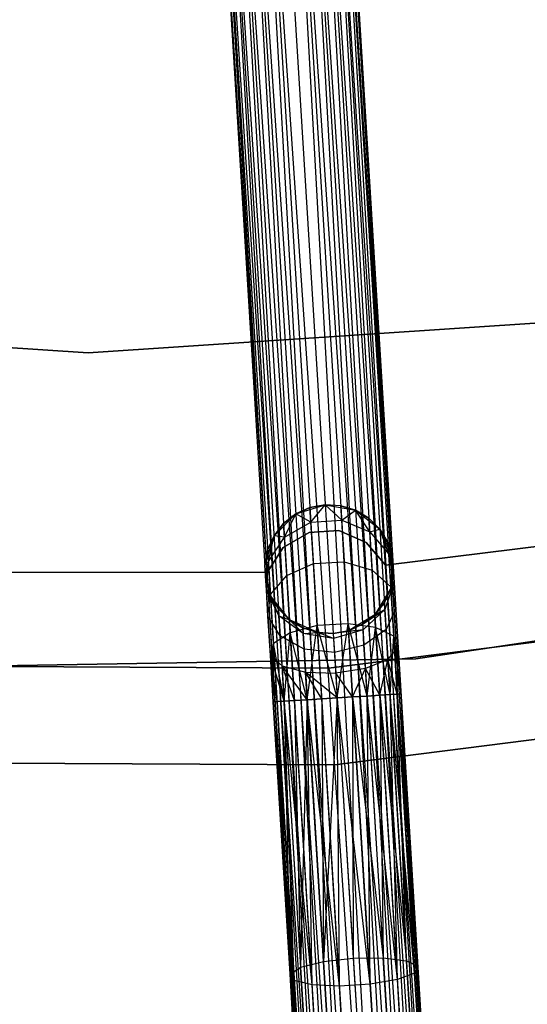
# Model space of a CAD drawing. Extents: x -102 to 101, y -101 to 102.
# Tile 130 of 256: x -2 to 6, y -67 to -52. Entities that reach past the tile are written whole.
import ezdxf

# ---------------------------------------------------------------- set-up
doc = ezdxf.new("R2010")
doc.units = 0
doc.header["$LTSCALE"] = 25.4
doc.layers.get('0').update_dxf_attribs({"linetype": 'CONTINUOUS'})

# ---------------------------------------------------------------- blocks, each defined once
blk = doc.blocks.new('NL2500012268_STL')
at = {"color": 0}
for p, q in [((105.325, -43.19, 328.5), (107.626, -80.5, 328.5)), ((105.325, -43.19, 328.5), (107.626, -80.5, 328.5)), ((105.325, -43.19, 326.5), (107.626, -80.5, 326.5)), ((105.325, -43.19, 326.5), (107.626, -80.5, 326.5)), ((105.564, -43.175, 328.471), (107.865, -80.485, 328.471)), ((105.564, -43.175, 328.471), (107.865, -80.485, 328.471)), ((105.564, -43.175, 326.529), (107.626, -80.5, 326.5)), ((105.564, -43.175, 326.529), (107.626, -80.5, 326.5)), ((105.564, -43.175, 326.529), (108.09, -80.471, 326.615)), ((105.564, -43.175, 326.529), (108.09, -80.471, 326.615)), ((108.288, -80.459, 328.249), (105.789, -43.161, 328.385)), ((105.789, -43.161, 328.385), (107.865, -80.485, 328.471)), ((105.789, -43.161, 328.385), (107.865, -80.485, 328.471)), ((108.288, -80.459, 328.249), (105.789, -43.161, 328.385)), ((105.789, -43.161, 326.615), (108.09, -80.471, 326.615)), ((105.789, -43.161, 326.615), (108.09, -80.471, 326.615)), ((105.987, -43.149, 328.249), (108.288, -80.459, 328.249)), ((105.987, -43.149, 328.249), (108.288, -80.459, 328.249)), ((108.09, -80.471, 326.615), (105.987, -43.149, 326.751)), ((105.987, -43.149, 326.751), (108.448, -80.449, 326.932)), ((105.987, -43.149, 326.751), (108.448, -80.449, 326.932)), ((108.09, -80.471, 326.615), (105.987, -43.149, 326.751)), ((108.56, -80.443, 327.855), (106.147, -43.139, 328.068)), ((106.147, -43.139, 328.068), (108.288, -80.459, 328.249)), ((106.147, -43.139, 328.068), (108.288, -80.459, 328.249)), ((108.56, -80.443, 327.855), (106.147, -43.139, 328.068)), ((106.147, -43.139, 326.932), (108.448, -80.449, 326.932)), ((106.147, -43.139, 326.932), (108.448, -80.449, 326.932)), ((106.258, -43.132, 327.855), (108.56, -80.443, 327.855)), ((106.258, -43.132, 327.855), (108.56, -80.443, 327.855)), ((108.448, -80.449, 326.932), (106.258, -43.132, 327.145)), ((106.258, -43.132, 327.145), (108.617, -80.439, 327.379)), ((106.258, -43.132, 327.145), (108.617, -80.439, 327.379)), ((108.448, -80.449, 326.932), (106.258, -43.132, 327.145)), ((108.617, -80.439, 327.379), (106.316, -43.129, 327.621)), ((106.316, -43.129, 327.379), (108.617, -80.439, 327.379)), ((108.617, -80.439, 327.379), (106.316, -43.129, 327.621)), ((106.316, -43.129, 327.621), (108.56, -80.443, 327.855)), ((106.316, -43.129, 327.621), (108.56, -80.443, 327.855)), ((106.316, -43.129, 327.379), (108.617, -80.439, 327.379)), ((104.334, -43.251, 327.379), (106.635, -80.561, 327.379)), ((104.334, -43.251, 327.621), (106.635, -80.561, 327.379)), ((106.693, -80.558, 327.855), (104.334, -43.251, 327.621)), ((104.334, -43.251, 327.621), (106.635, -80.561, 327.379)), ((104.334, -43.251, 327.379), (106.635, -80.561, 327.379)), ((106.693, -80.558, 327.855), (104.334, -43.251, 327.621)), ((106.635, -80.561, 327.379), (104.392, -43.248, 327.145)), ((104.392, -43.248, 327.145), (106.805, -80.551, 326.932)), ((104.392, -43.248, 327.145), (106.805, -80.551, 326.932)), ((106.635, -80.561, 327.379), (104.392, -43.248, 327.145)), ((104.392, -43.248, 327.855), (106.693, -80.558, 327.855)), ((104.392, -43.248, 327.855), (106.693, -80.558, 327.855)), ((104.504, -43.241, 326.932), (106.805, -80.551, 326.932)), ((104.504, -43.241, 326.932), (106.805, -80.551, 326.932)), ((106.964, -80.541, 328.249), (104.504, -43.241, 328.068)), ((104.504, -43.241, 328.068), (106.693, -80.558, 327.855)), ((104.504, -43.241, 328.068), (106.693, -80.558, 327.855)), ((106.964, -80.541, 328.249), (104.504, -43.241, 328.068)), ((106.805, -80.551, 326.932), (104.663, -43.231, 326.751)), ((104.663, -43.231, 326.751), (107.162, -80.529, 326.615)), ((104.663, -43.231, 326.751), (107.162, -80.529, 326.615)), ((106.805, -80.551, 326.932), (104.663, -43.231, 326.751)), ((104.663, -43.231, 328.249), (106.964, -80.541, 328.249)), ((104.663, -43.231, 328.249), (106.964, -80.541, 328.249)), ((104.861, -43.219, 326.615), (107.162, -80.529, 326.615)), ((104.861, -43.219, 326.615), (107.162, -80.529, 326.615)), ((107.387, -80.515, 328.471), (104.861, -43.219, 328.385)), ((104.861, -43.219, 328.385), (106.964, -80.541, 328.249)), ((104.861, -43.219, 328.385), (106.964, -80.541, 328.249)), ((107.387, -80.515, 328.471), (104.861, -43.219, 328.385)), ((105.086, -43.205, 326.529), (107.626, -80.5, 326.5)), ((107.162, -80.529, 326.615), (105.086, -43.205, 326.529)), ((107.162, -80.529, 326.615), (105.086, -43.205, 326.529)), ((105.086, -43.205, 328.471), (107.387, -80.515, 328.471)), ((105.086, -43.205, 328.471), (107.387, -80.515, 328.471)), ((105.086, -43.205, 326.529), (107.626, -80.5, 326.5)), ((95.049, -56.498, 21), (102.646, -57.006, 21)), ((102.646, -57.006, 23), (95.049, -56.498, 23)), ((102.646, -57.006, 23), (95.049, -56.498, 23)), ((95.049, -56.498, 21), (102.646, -57.006, 21)), ((102.646, -57.006, 21), (110.243, -56.498, 21)), ((110.243, -56.498, 23), (102.646, -57.006, 23)), ((110.243, -56.498, 23), (102.646, -57.006, 23)), ((102.646, -57.006, 21), (110.243, -56.498, 21)), ((102.646, -57.006, 21), (102.646, -57.006, 23)), ((102.646, -57.006, 21), (102.646, -57.006, 23)), ((105.866, -59.502, 21), (106.322, -59.359, 21)), ((105.866, -59.502, 21), (106.322, -59.359, 21)), ((106.322, -59.359, 25.5), (106.085, -59.403, 25.5)), ((106.085, -59.403, 25.5), (106.322, -59.359, 21)), ((106.322, -59.359, 25.5), (106.085, -59.403, 25.5)), ((106.085, -59.403, 25.5), (106.322, -59.359, 21)), ((106.099, -59.629, 26.637), (106.322, -59.359, 25.5)), ((106.099, -59.629, 26.637), (106.322, -59.359, 25.5)), ((106.322, -59.359, 21), (106.793, -59.445, 21)), ((106.577, -59.599, 26.637), (106.322, -59.359, 25.5)), ((106.577, -59.599, 26.637), (106.322, -59.359, 25.5)), ((106.563, -59.374, 25.5), (106.322, -59.359, 25.5)), ((106.322, -59.359, 25.5), (106.322, -59.359, 21)), ((106.322, -59.359, 25.5), (106.322, -59.359, 21)), ((106.563, -59.374, 25.5), (106.322, -59.359, 25.5)), ((106.563, -59.374, 25.5), (106.322, -59.359, 21)), ((106.563, -59.374, 25.5), (106.322, -59.359, 21)), ((106.322, -59.359, 21), (106.793, -59.445, 21)), ((106.577, -59.599, 26.637), (106.563, -59.374, 25.5)), ((106.577, -59.599, 26.637), (106.563, -59.374, 25.5)), ((106.793, -59.445, 25.5), (106.563, -59.374, 25.5)), ((106.563, -59.374, 25.5), (106.793, -59.445, 21)), ((106.563, -59.374, 25.5), (106.793, -59.445, 21)), ((106.793, -59.445, 25.5), (106.563, -59.374, 25.5)), ((105.528, -59.841, 21), (105.866, -59.502, 21)), ((105.528, -59.841, 21), (105.866, -59.502, 21)), ((105.866, -59.502, 25.5), (105.676, -59.651, 25.5)), ((105.676, -59.651, 25.5), (105.866, -59.502, 21)), ((105.676, -59.651, 25.5), (105.866, -59.502, 21)), ((105.866, -59.502, 25.5), (105.676, -59.651, 25.5)), ((105.689, -59.86, 26.552), (105.866, -59.502, 25.5)), ((105.689, -59.86, 26.552), (105.866, -59.502, 25.5)), ((106.085, -59.403, 25.5), (105.866, -59.502, 25.5)), ((105.866, -59.502, 21), (106.085, -59.403, 25.5)), ((106.085, -59.403, 25.5), (105.866, -59.502, 25.5)), ((105.866, -59.502, 21), (106.085, -59.403, 25.5)), ((106.099, -59.629, 26.637), (105.866, -59.502, 25.5)), ((106.099, -59.629, 26.637), (105.866, -59.502, 25.5)), ((105.866, -59.502, 25.5), (105.866, -59.502, 21)), ((105.866, -59.502, 25.5), (105.866, -59.502, 21)), ((106.099, -59.629, 26.637), (106.085, -59.403, 25.5)), ((106.099, -59.629, 26.637), (106.085, -59.403, 25.5)), ((106.577, -59.599, 26.637), (106.793, -59.445, 25.5)), ((106.577, -59.599, 26.637), (106.793, -59.445, 25.5)), ((106.793, -59.445, 21), (107.17, -59.74, 21)), ((107.013, -59.778, 26.552), (106.793, -59.445, 25.5)), ((107.013, -59.778, 26.552), (106.793, -59.445, 25.5)), ((107, -59.569, 25.5), (106.793, -59.445, 25.5)), ((106.793, -59.445, 21), (107, -59.569, 25.5)), ((106.793, -59.445, 21), (107.17, -59.74, 21)), ((106.793, -59.445, 25.5), (106.793, -59.445, 21)), ((106.793, -59.445, 25.5), (106.793, -59.445, 21)), ((107, -59.569, 25.5), (106.793, -59.445, 25.5)), ((106.793, -59.445, 21), (107, -59.569, 25.5)), ((105.676, -59.651, 25.5), (105.528, -59.841, 25.5)), ((105.528, -59.841, 21), (105.676, -59.651, 25.5)), ((105.676, -59.651, 25.5), (105.528, -59.841, 25.5)), ((105.528, -59.841, 21), (105.676, -59.651, 25.5)), ((105.689, -59.86, 26.552), (105.676, -59.651, 25.5)), ((105.689, -59.86, 26.552), (105.676, -59.651, 25.5)), ((105.689, -59.86, 26.552), (106.099, -59.629, 26.637)), ((105.689, -59.86, 26.552), (106.099, -59.629, 26.637)), ((106.099, -59.629, 26.637), (106.577, -59.599, 26.637)), ((106.099, -59.629, 26.637), (106.577, -59.599, 26.637)), ((106.139, -60.272, 27.601), (106.099, -59.629, 26.637)), ((106.139, -60.272, 27.601), (106.099, -59.629, 26.637)), ((106.577, -59.599, 26.637), (107.013, -59.778, 26.552)), ((106.617, -60.242, 27.601), (106.577, -59.599, 26.637)), ((106.617, -60.242, 27.601), (106.577, -59.599, 26.637)), ((106.577, -59.599, 26.637), (107.013, -59.778, 26.552)), ((107.013, -59.778, 26.552), (107, -59.569, 25.5)), ((107.013, -59.778, 26.552), (107, -59.569, 25.5)), ((107.17, -59.74, 25.5), (107, -59.569, 25.5)), ((107, -59.569, 25.5), (107.17, -59.74, 21)), ((107, -59.569, 25.5), (107.17, -59.74, 21)), ((107.17, -59.74, 25.5), (107, -59.569, 25.5)), ((112.822, -59.61, 23), (107.255, -60.296, 23)), ((107.255, -60.296, 21), (112.822, -59.61, 21)), ((107.255, -60.296, 21), (112.822, -59.61, 21)), ((112.822, -59.61, 23), (107.255, -60.296, 23)), ((106.072, -59.789, 23), (105.672, -60.021, 23)), ((105.672, -60.021, 21), (106.072, -59.789, 21)), ((105.672, -60.021, 21), (106.072, -59.789, 21)), ((106.072, -59.789, 23), (105.672, -60.021, 23)), ((106.533, -59.76, 23), (106.072, -59.789, 23)), ((106.072, -59.789, 21), (106.533, -59.76, 21)), ((106.072, -59.789, 21), (106.533, -59.76, 21)), ((106.533, -59.76, 23), (106.072, -59.789, 23)), ((106.072, -59.789, 23), (106.072, -59.789, 21)), ((106.072, -59.789, 23), (106.072, -59.789, 21)), ((106.958, -59.943, 23), (106.533, -59.76, 23)), ((106.533, -59.76, 23), (106.533, -59.76, 21)), ((106.533, -59.76, 21), (106.958, -59.943, 21)), ((106.533, -59.76, 23), (106.533, -59.76, 21)), ((106.533, -59.76, 21), (106.958, -59.943, 21)), ((106.958, -59.943, 23), (106.533, -59.76, 23)), ((107.013, -59.778, 26.552), (107.17, -59.74, 25.5)), ((107.013, -59.778, 26.552), (107.17, -59.74, 25.5)), ((107.013, -59.778, 26.552), (107.306, -60.125, 26.401)), ((107.049, -60.373, 27.443), (107.013, -59.778, 26.552)), ((107.049, -60.373, 27.443), (107.013, -59.778, 26.552)), ((107.013, -59.778, 26.552), (107.306, -60.125, 26.401)), ((107.17, -59.74, 21), (107.367, -60.176, 21)), ((107.306, -60.125, 26.401), (107.17, -59.74, 25.5)), ((107.306, -60.125, 26.401), (107.17, -59.74, 25.5)), ((107.295, -59.946, 25.5), (107.17, -59.74, 25.5)), ((107.17, -59.74, 21), (107.295, -59.946, 25.5)), ((107.17, -59.74, 21), (107.367, -60.176, 21)), ((107.17, -59.74, 25.5), (107.17, -59.74, 21)), ((107.17, -59.74, 25.5), (107.17, -59.74, 21)), ((107.295, -59.946, 25.5), (107.17, -59.74, 25.5)), ((107.17, -59.74, 21), (107.295, -59.946, 25.5)), ((105.386, -60.298, 21), (105.528, -59.841, 21)), ((105.386, -60.298, 21), (105.528, -59.841, 21)), ((105.528, -59.841, 25.5), (105.429, -60.061, 25.5)), ((105.429, -60.061, 25.5), (105.528, -59.841, 21)), ((105.429, -60.061, 25.5), (105.528, -59.841, 21)), ((105.528, -59.841, 25.5), (105.429, -60.061, 25.5)), ((105.44, -60.24, 26.401), (105.528, -59.841, 25.5)), ((105.44, -60.24, 26.401), (105.528, -59.841, 25.5)), ((105.44, -60.24, 26.401), (105.689, -59.86, 26.552)), ((105.44, -60.24, 26.401), (105.689, -59.86, 26.552)), ((105.689, -59.86, 26.552), (105.528, -59.841, 25.5)), ((105.689, -59.86, 26.552), (105.528, -59.841, 25.5)), ((105.528, -59.841, 25.5), (105.528, -59.841, 21)), ((105.528, -59.841, 25.5), (105.528, -59.841, 21)), ((105.726, -60.455, 27.443), (105.689, -59.86, 26.552)), ((105.726, -60.455, 27.443), (105.689, -59.86, 26.552)), ((107.255, -60.296, 23), (106.958, -59.943, 23)), ((106.958, -59.943, 23), (106.958, -59.943, 21)), ((106.958, -59.943, 21), (107.255, -60.296, 21)), ((106.958, -59.943, 23), (106.958, -59.943, 21)), ((106.958, -59.943, 21), (107.255, -60.296, 21)), ((107.255, -60.296, 23), (106.958, -59.943, 23)), ((107.306, -60.125, 26.401), (107.295, -59.946, 25.5)), ((107.306, -60.125, 26.401), (107.295, -59.946, 25.5)), ((107.367, -60.176, 25.5), (107.295, -59.946, 25.5)), ((107.295, -59.946, 25.5), (107.367, -60.176, 21)), ((107.295, -59.946, 25.5), (107.367, -60.176, 21)), ((107.367, -60.176, 25.5), (107.295, -59.946, 25.5)), ((105.429, -60.061, 25.5), (105.386, -60.298, 25.5)), ((105.386, -60.298, 21), (105.429, -60.061, 25.5)), ((105.429, -60.061, 25.5), (105.386, -60.298, 25.5)), ((105.386, -60.298, 21), (105.429, -60.061, 25.5)), ((105.672, -60.021, 23), (105.42, -60.409, 23)), ((105.42, -60.409, 21), (105.672, -60.021, 21)), ((105.42, -60.409, 21), (105.672, -60.021, 21)), ((105.672, -60.021, 23), (105.42, -60.409, 23)), ((105.44, -60.24, 26.401), (105.429, -60.061, 25.5)), ((105.44, -60.24, 26.401), (105.429, -60.061, 25.5)), ((105.672, -60.021, 23), (105.672, -60.021, 21)), ((105.672, -60.021, 23), (105.672, -60.021, 21)), ((107.306, -60.125, 26.401), (107.367, -60.176, 25.5)), ((107.306, -60.125, 26.401), (107.367, -60.176, 25.5)), ((107.306, -60.125, 26.401), (107.391, -60.559, 26.219)), ((107.338, -60.634, 27.165), (107.306, -60.125, 26.401)), ((107.338, -60.634, 27.165), (107.306, -60.125, 26.401)), ((107.306, -60.125, 26.401), (107.391, -60.559, 26.219)), ((105.44, -60.24, 26.401), (105.386, -60.298, 25.5)), ((105.44, -60.24, 26.401), (105.386, -60.298, 25.5)), ((105.409, -60.682, 26.219), (105.44, -60.24, 26.401)), ((105.409, -60.682, 26.219), (105.44, -60.24, 26.401)), ((105.471, -60.749, 27.165), (105.44, -60.24, 26.401)), ((105.471, -60.749, 27.165), (105.44, -60.24, 26.401)), ((105.726, -60.455, 27.443), (106.139, -60.272, 27.601)), ((105.726, -60.455, 27.443), (106.139, -60.272, 27.601)), ((106.139, -60.272, 27.601), (106.617, -60.242, 27.601)), ((106.139, -60.272, 27.601), (106.617, -60.242, 27.601)), ((106.198, -61.234, 28.245), (106.139, -60.272, 27.601)), ((106.198, -61.234, 28.245), (106.139, -60.272, 27.601)), ((106.617, -60.242, 27.601), (107.049, -60.373, 27.443)), ((106.676, -61.204, 28.245), (106.617, -60.242, 27.601)), ((106.676, -61.204, 28.245), (106.617, -60.242, 27.601)), ((106.617, -60.242, 27.601), (107.049, -60.373, 27.443)), ((107.367, -60.176, 21), (107.339, -60.654, 21)), ((107.367, -60.176, 21), (107.339, -60.654, 21)), ((107.391, -60.559, 26.219), (107.367, -60.176, 25.5)), ((107.367, -60.176, 21), (107.382, -60.417, 25.5)), ((107.367, -60.176, 25.5), (107.367, -60.176, 21)), ((107.391, -60.559, 26.219), (107.367, -60.176, 25.5)), ((107.367, -60.176, 21), (107.382, -60.417, 25.5)), ((107.367, -60.176, 25.5), (107.367, -60.176, 21)), ((105.42, -60.409, 23), (99.81, -60.406, 23)), ((99.81, -60.406, 21), (105.42, -60.409, 21)), ((99.81, -60.406, 21), (105.42, -60.409, 21)), ((105.42, -60.409, 23), (99.81, -60.406, 23)), ((105.473, -60.769, 21), (105.386, -60.298, 21)), ((105.409, -60.682, 26.219), (105.386, -60.298, 25.5)), ((105.386, -60.298, 25.5), (105.386, -60.298, 21)), ((105.401, -60.539, 25.5), (105.386, -60.298, 21)), ((105.409, -60.682, 26.219), (105.386, -60.298, 25.5)), ((105.401, -60.539, 25.5), (105.386, -60.298, 21)), ((105.473, -60.769, 21), (105.386, -60.298, 21)), ((105.386, -60.298, 25.5), (105.386, -60.298, 21)), ((105.42, -60.409, 23), (105.42, -60.409, 21)), ((105.42, -60.409, 23), (105.42, -60.409, 21)), ((107.049, -60.373, 27.443), (107.338, -60.634, 27.165)), ((107.104, -61.263, 28.039), (107.049, -60.373, 27.443)), ((107.104, -61.263, 28.039), (107.049, -60.373, 27.443)), ((107.049, -60.373, 27.443), (107.338, -60.634, 27.165)), ((107.255, -60.296, 23), (107.255, -60.296, 21)), ((107.255, -60.296, 23), (107.255, -60.296, 21)), ((107.339, -60.654, 25.5), (107.382, -60.417, 25.5)), ((107.382, -60.417, 25.5), (107.339, -60.654, 21)), ((107.382, -60.417, 25.5), (107.339, -60.654, 21)), ((107.339, -60.654, 25.5), (107.382, -60.417, 25.5)), ((107.391, -60.559, 26.219), (107.382, -60.417, 25.5)), ((107.391, -60.559, 26.219), (107.382, -60.417, 25.5)), ((105.409, -60.682, 26.219), (105.401, -60.539, 25.5)), ((105.401, -60.539, 25.5), (105.473, -60.769, 25.5)), ((105.409, -60.682, 26.219), (105.401, -60.539, 25.5)), ((105.473, -60.769, 21), (105.401, -60.539, 25.5)), ((105.401, -60.539, 25.5), (105.473, -60.769, 25.5)), ((105.473, -60.769, 21), (105.401, -60.539, 25.5)), ((105.471, -60.749, 27.165), (105.726, -60.455, 27.443)), ((105.471, -60.749, 27.165), (105.726, -60.455, 27.443)), ((105.78, -61.345, 28.039), (105.726, -60.455, 27.443)), ((105.78, -61.345, 28.039), (105.726, -60.455, 27.443)), ((107.24, -60.874, 25.5), (107.391, -60.559, 26.219)), ((107.24, -60.874, 25.5), (107.391, -60.559, 26.219)), ((107.391, -60.559, 26.219), (107.247, -60.983, 26.048)), ((107.391, -60.559, 26.219), (107.247, -60.983, 26.048)), ((107.339, -60.654, 25.5), (107.391, -60.559, 26.219)), ((107.339, -60.654, 25.5), (107.391, -60.559, 26.219)), ((107.416, -60.966, 26.829), (107.391, -60.559, 26.219)), ((107.416, -60.966, 26.829), (107.391, -60.559, 26.219)), ((107.729, -61.747, 19), (115.745, -60.555, 19)), ((115.745, -60.555, 20), (107.729, -61.747, 20)), ((107.729, -61.747, 19), (115.745, -60.555, 19)), ((115.745, -60.555, 20), (107.729, -61.747, 20)), ((105.604, -61.084, 26.048), (105.409, -60.682, 26.219)), ((105.409, -60.682, 26.219), (105.473, -60.769, 25.5)), ((105.409, -60.682, 26.219), (105.473, -60.769, 25.5)), ((105.434, -61.088, 26.829), (105.409, -60.682, 26.219)), ((105.604, -61.084, 26.048), (105.409, -60.682, 26.219)), ((105.434, -61.088, 26.829), (105.409, -60.682, 26.219)), ((105.434, -61.088, 26.829), (105.471, -60.749, 27.165)), ((105.434, -61.088, 26.829), (105.471, -60.749, 27.165)), ((105.518, -61.512, 27.675), (105.471, -60.749, 27.165)), ((105.518, -61.512, 27.675), (105.471, -60.749, 27.165)), ((107.339, -60.654, 21), (107.092, -61.064, 21)), ((107.339, -60.654, 21), (107.092, -61.064, 21)), ((107.24, -60.874, 25.5), (107.339, -60.654, 25.5)), ((107.339, -60.654, 21), (107.24, -60.874, 25.5)), ((107.24, -60.874, 25.5), (107.339, -60.654, 25.5)), ((107.339, -60.654, 21), (107.24, -60.874, 25.5)), ((107.338, -60.634, 27.165), (107.416, -60.966, 26.829)), ((107.385, -61.397, 27.675), (107.338, -60.634, 27.165)), ((107.385, -61.397, 27.675), (107.338, -60.634, 27.165)), ((107.338, -60.634, 27.165), (107.416, -60.966, 26.829)), ((107.339, -60.654, 25.5), (107.339, -60.654, 21)), ((107.339, -60.654, 25.5), (107.339, -60.654, 21)), ((105.768, -61.145, 21), (105.473, -60.769, 21)), ((105.604, -61.084, 26.048), (105.473, -60.769, 25.5)), ((105.473, -60.769, 25.5), (105.598, -60.975, 25.5)), ((105.604, -61.084, 26.048), (105.473, -60.769, 25.5)), ((105.598, -60.975, 25.5), (105.473, -60.769, 21)), ((105.768, -61.145, 21), (105.473, -60.769, 21)), ((105.598, -60.975, 25.5), (105.473, -60.769, 21)), ((105.473, -60.769, 25.5), (105.598, -60.975, 25.5)), ((105.473, -60.769, 25.5), (105.473, -60.769, 21)), ((105.473, -60.769, 25.5), (105.473, -60.769, 21)), ((114.42, -60.878, 26.5), (106.374, -61.894, 26.5)), ((106.374, -61.894, 17), (114.42, -60.878, 17)), ((106.374, -61.894, 17), (114.42, -60.878, 17)), ((114.42, -60.878, 26.5), (106.374, -61.894, 26.5)), ((107.092, -61.064, 25.5), (107.24, -60.874, 25.5)), ((107.24, -60.874, 25.5), (107.092, -61.064, 21)), ((107.24, -60.874, 25.5), (107.092, -61.064, 21)), ((107.092, -61.064, 25.5), (107.24, -60.874, 25.5)), ((107.247, -60.983, 26.048), (107.24, -60.874, 25.5)), ((107.247, -60.983, 26.048), (107.24, -60.874, 25.5)), ((105.604, -61.084, 26.048), (105.598, -60.975, 25.5)), ((105.598, -60.975, 25.5), (105.768, -61.145, 25.5)), ((105.604, -61.084, 26.048), (105.598, -60.975, 25.5)), ((105.768, -61.145, 21), (105.598, -60.975, 25.5)), ((105.598, -60.975, 25.5), (105.768, -61.145, 25.5)), ((105.768, -61.145, 21), (105.598, -60.975, 25.5)), ((106.902, -61.213, 25.5), (107.247, -60.983, 26.048)), ((106.902, -61.213, 25.5), (107.247, -60.983, 26.048)), ((106.908, -61.297, 25.927), (107.247, -60.983, 26.048)), ((106.908, -61.297, 25.927), (107.247, -60.983, 26.048)), ((107.092, -61.064, 25.5), (107.247, -60.983, 26.048)), ((107.092, -61.064, 25.5), (107.247, -60.983, 26.048)), ((107.266, -61.292, 26.513), (107.247, -60.983, 26.048)), ((107.266, -61.292, 26.513), (107.247, -60.983, 26.048)), ((107.416, -60.966, 26.829), (107.266, -61.292, 26.513)), ((107.416, -60.966, 26.829), (107.266, -61.292, 26.513)), ((107.454, -61.575, 27.236), (107.416, -60.966, 26.829)), ((107.454, -61.575, 27.236), (107.416, -60.966, 26.829)), ((105.623, -61.394, 26.513), (105.434, -61.088, 26.829)), ((105.472, -61.697, 27.236), (105.434, -61.088, 26.829)), ((105.623, -61.394, 26.513), (105.434, -61.088, 26.829)), ((105.472, -61.697, 27.236), (105.434, -61.088, 26.829)), ((105.98, -61.354, 25.927), (105.604, -61.084, 26.048)), ((105.604, -61.084, 26.048), (105.768, -61.145, 25.5)), ((105.604, -61.084, 26.048), (105.768, -61.145, 25.5)), ((105.623, -61.394, 26.513), (105.604, -61.084, 26.048)), ((105.98, -61.354, 25.927), (105.604, -61.084, 26.048)), ((105.623, -61.394, 26.513), (105.604, -61.084, 26.048)), ((106.205, -61.341, 21), (105.768, -61.145, 21)), ((105.98, -61.354, 25.927), (105.768, -61.145, 25.5)), ((105.768, -61.145, 25.5), (105.975, -61.27, 25.5)), ((105.98, -61.354, 25.927), (105.768, -61.145, 25.5)), ((105.975, -61.27, 25.5), (105.768, -61.145, 21)), ((106.205, -61.341, 21), (105.768, -61.145, 21)), ((105.975, -61.27, 25.5), (105.768, -61.145, 21)), ((105.768, -61.145, 25.5), (105.975, -61.27, 25.5)), ((105.768, -61.145, 25.5), (105.768, -61.145, 21)), ((105.768, -61.145, 25.5), (105.768, -61.145, 21)), ((106.676, -61.204, 28.245), (106.198, -61.234, 28.245)), ((106.676, -61.204, 28.245), (106.198, -61.234, 28.245)), ((106.507, -62.354, 28.5), (106.676, -61.204, 28.245)), ((106.507, -62.354, 28.5), (106.676, -61.204, 28.245)), ((106.746, -62.339, 28.471), (106.676, -61.204, 28.245)), ((106.746, -62.339, 28.471), (106.676, -61.204, 28.245)), ((106.971, -62.325, 28.385), (106.676, -61.204, 28.245)), ((106.971, -62.325, 28.385), (106.676, -61.204, 28.245)), ((107.104, -61.263, 28.039), (106.676, -61.204, 28.245)), ((107.104, -61.263, 28.039), (106.676, -61.204, 28.245)), ((107.092, -61.064, 21), (106.683, -61.312, 21)), ((107.092, -61.064, 21), (106.683, -61.312, 21)), ((106.902, -61.213, 25.5), (107.092, -61.064, 25.5)), ((107.092, -61.064, 21), (106.902, -61.213, 25.5)), ((106.902, -61.213, 25.5), (107.092, -61.064, 25.5)), ((107.092, -61.064, 21), (106.902, -61.213, 25.5)), ((107.092, -61.064, 25.5), (107.092, -61.064, 21)), ((107.092, -61.064, 25.5), (107.092, -61.064, 21)), ((105.78, -61.345, 28.039), (105.518, -61.512, 27.675)), ((105.78, -61.345, 28.039), (105.518, -61.512, 27.675)), ((105.686, -62.404, 28.068), (105.78, -61.345, 28.039)), ((105.686, -62.404, 28.068), (105.78, -61.345, 28.039)), ((106.198, -61.234, 28.245), (105.78, -61.345, 28.039)), ((106.198, -61.234, 28.245), (105.78, -61.345, 28.039)), ((105.845, -62.394, 28.249), (105.78, -61.345, 28.039)), ((105.845, -62.394, 28.249), (105.78, -61.345, 28.039)), ((106.043, -62.382, 28.385), (105.78, -61.345, 28.039)), ((106.043, -62.382, 28.385), (105.78, -61.345, 28.039)), ((105.98, -61.354, 25.927), (105.975, -61.27, 25.5)), ((105.975, -61.27, 25.5), (106.205, -61.341, 25.5)), ((105.98, -61.354, 25.927), (105.975, -61.27, 25.5)), ((106.205, -61.341, 21), (105.975, -61.27, 25.5)), ((105.975, -61.27, 25.5), (106.205, -61.341, 25.5)), ((106.205, -61.341, 21), (105.975, -61.27, 25.5)), ((105.98, -61.354, 25.927), (106.205, -61.341, 25.5)), ((105.98, -61.354, 25.927), (106.205, -61.341, 25.5)), ((106.45, -61.431, 25.883), (105.98, -61.354, 25.927)), ((105.995, -61.596, 26.288), (105.98, -61.354, 25.927)), ((106.45, -61.431, 25.883), (105.98, -61.354, 25.927)), ((105.995, -61.596, 26.288), (105.98, -61.354, 25.927)), ((106.043, -62.382, 28.385), (106.198, -61.234, 28.245)), ((106.043, -62.382, 28.385), (106.198, -61.234, 28.245)), ((106.268, -62.368, 28.471), (106.198, -61.234, 28.245)), ((106.268, -62.368, 28.471), (106.198, -61.234, 28.245)), ((106.507, -62.354, 28.5), (106.198, -61.234, 28.245)), ((106.507, -62.354, 28.5), (106.198, -61.234, 28.245)), ((106.446, -61.356, 21), (106.205, -61.341, 21)), ((106.45, -61.431, 25.883), (106.205, -61.341, 25.5)), ((106.205, -61.341, 25.5), (106.446, -61.356, 25.5)), ((106.45, -61.431, 25.883), (106.205, -61.341, 25.5)), ((106.205, -61.341, 25.5), (106.446, -61.356, 25.5)), ((106.205, -61.341, 25.5), (106.205, -61.341, 21)), ((106.446, -61.356, 21), (106.205, -61.341, 21)), ((106.205, -61.341, 25.5), (106.205, -61.341, 21)), ((106.908, -61.297, 25.927), (106.446, -61.356, 25.5)), ((106.908, -61.297, 25.927), (106.446, -61.356, 25.5)), ((106.683, -61.312, 21), (106.446, -61.356, 21)), ((106.446, -61.356, 25.5), (106.683, -61.312, 25.5)), ((106.446, -61.356, 25.5), (106.683, -61.312, 25.5)), ((106.683, -61.312, 21), (106.446, -61.356, 21)), ((106.446, -61.356, 25.5), (106.45, -61.431, 25.883)), ((106.446, -61.356, 25.5), (106.45, -61.431, 25.883)), ((106.446, -61.356, 25.5), (106.446, -61.356, 21)), ((106.446, -61.356, 25.5), (106.446, -61.356, 21)), ((106.908, -61.297, 25.927), (106.45, -61.431, 25.883)), ((106.908, -61.297, 25.927), (106.45, -61.431, 25.883)), ((106.683, -61.312, 25.5), (106.902, -61.213, 25.5)), ((106.902, -61.213, 25.5), (106.683, -61.312, 21)), ((106.902, -61.213, 25.5), (106.683, -61.312, 21)), ((106.683, -61.312, 25.5), (106.902, -61.213, 25.5)), ((106.683, -61.312, 25.5), (106.908, -61.297, 25.927)), ((106.683, -61.312, 25.5), (106.908, -61.297, 25.927)), ((106.683, -61.312, 25.5), (106.683, -61.312, 21)), ((106.683, -61.312, 25.5), (106.683, -61.312, 21)), ((106.902, -61.213, 25.5), (106.908, -61.297, 25.927)), ((106.902, -61.213, 25.5), (106.908, -61.297, 25.927)), ((106.922, -61.538, 26.288), (106.908, -61.297, 25.927)), ((106.922, -61.538, 26.288), (106.908, -61.297, 25.927)), ((107.266, -61.292, 26.513), (106.922, -61.538, 26.288)), ((107.266, -61.292, 26.513), (106.922, -61.538, 26.288)), ((106.971, -62.325, 28.385), (107.104, -61.263, 28.039)), ((106.971, -62.325, 28.385), (107.104, -61.263, 28.039)), ((107.169, -62.313, 28.249), (107.104, -61.263, 28.039)), ((107.169, -62.313, 28.249), (107.104, -61.263, 28.039)), ((107.328, -62.303, 28.068), (107.104, -61.263, 28.039)), ((107.328, -62.303, 28.068), (107.104, -61.263, 28.039)), ((107.385, -61.397, 27.675), (107.104, -61.263, 28.039)), ((107.385, -61.397, 27.675), (107.104, -61.263, 28.039)), ((107.295, -61.756, 26.823), (107.266, -61.292, 26.513)), ((107.295, -61.756, 26.823), (107.266, -61.292, 26.513)), ((105.518, -61.512, 27.675), (105.472, -61.697, 27.236)), ((105.518, -61.512, 27.675), (105.472, -61.697, 27.236)), ((105.516, -62.415, 27.621), (105.518, -61.512, 27.675)), ((105.516, -62.415, 27.621), (105.518, -61.512, 27.675)), ((105.574, -62.411, 27.855), (105.518, -61.512, 27.675)), ((105.574, -62.411, 27.855), (105.518, -61.512, 27.675)), ((105.686, -62.404, 28.068), (105.518, -61.512, 27.675)), ((105.686, -62.404, 28.068), (105.518, -61.512, 27.675)), ((105.995, -61.596, 26.288), (105.623, -61.394, 26.513)), ((105.652, -61.857, 26.823), (105.623, -61.394, 26.513)), ((105.995, -61.596, 26.288), (105.623, -61.394, 26.513)), ((105.652, -61.857, 26.823), (105.623, -61.394, 26.513)), ((106.45, -61.431, 25.883), (106.464, -61.648, 26.207)), ((106.45, -61.431, 25.883), (106.464, -61.648, 26.207)), ((107.328, -62.303, 28.068), (107.385, -61.397, 27.675)), ((107.328, -62.303, 28.068), (107.385, -61.397, 27.675)), ((107.44, -62.296, 27.855), (107.385, -61.397, 27.675)), ((107.44, -62.296, 27.855), (107.385, -61.397, 27.675)), ((107.498, -62.292, 27.621), (107.385, -61.397, 27.675)), ((107.498, -62.292, 27.621), (107.385, -61.397, 27.675)), ((107.454, -61.575, 27.236), (107.385, -61.397, 27.675)), ((107.454, -61.575, 27.236), (107.385, -61.397, 27.675)), ((106.464, -61.648, 26.207), (105.995, -61.596, 26.288)), ((106.017, -61.957, 26.53), (105.995, -61.596, 26.288)), ((106.464, -61.648, 26.207), (105.995, -61.596, 26.288)), ((106.017, -61.957, 26.53), (105.995, -61.596, 26.288)), ((106.922, -61.538, 26.288), (106.464, -61.648, 26.207)), ((106.922, -61.538, 26.288), (106.464, -61.648, 26.207)), ((106.464, -61.648, 26.207), (106.484, -61.972, 26.424)), ((106.464, -61.648, 26.207), (106.484, -61.972, 26.424)), ((106.945, -61.899, 26.53), (106.922, -61.538, 26.288)), ((106.945, -61.899, 26.53), (106.922, -61.538, 26.288)), ((107.295, -61.756, 26.823), (107.454, -61.575, 27.236)), ((107.295, -61.756, 26.823), (107.454, -61.575, 27.236)), ((107.44, -62.296, 27.145), (107.454, -61.575, 27.236)), ((107.44, -62.296, 27.145), (107.454, -61.575, 27.236)), ((107.498, -62.292, 27.379), (107.454, -61.575, 27.236)), ((107.498, -62.292, 27.621), (107.454, -61.575, 27.236)), ((107.498, -62.292, 27.621), (107.454, -61.575, 27.236)), ((107.498, -62.292, 27.379), (107.454, -61.575, 27.236)), ((99.627, -61.883, 19), (107.729, -61.747, 19)), ((107.729, -61.747, 20), (99.627, -61.883, 20)), ((99.627, -61.883, 19), (107.729, -61.747, 19)), ((107.729, -61.747, 20), (99.627, -61.883, 20)), ((105.516, -62.415, 27.621), (105.472, -61.697, 27.236)), ((105.516, -62.415, 27.379), (105.472, -61.697, 27.236)), ((105.686, -62.404, 26.932), (105.472, -61.697, 27.236)), ((105.472, -61.697, 27.236), (105.652, -61.857, 26.823)), ((105.686, -62.404, 26.932), (105.472, -61.697, 27.236)), ((105.574, -62.411, 27.145), (105.472, -61.697, 27.236)), ((105.516, -62.415, 27.379), (105.472, -61.697, 27.236)), ((105.574, -62.411, 27.145), (105.472, -61.697, 27.236)), ((105.516, -62.415, 27.621), (105.472, -61.697, 27.236)), ((105.472, -61.697, 27.236), (105.652, -61.857, 26.823)), ((107.295, -61.756, 26.823), (106.945, -61.899, 26.53)), ((107.295, -61.756, 26.823), (106.945, -61.899, 26.53)), ((107.169, -62.313, 26.751), (107.295, -61.756, 26.823)), ((107.169, -62.313, 26.751), (107.295, -61.756, 26.823)), ((107.44, -62.296, 27.145), (107.295, -61.756, 26.823)), ((107.328, -62.303, 26.932), (107.295, -61.756, 26.823)), ((107.44, -62.296, 27.145), (107.295, -61.756, 26.823)), ((107.328, -62.303, 26.932), (107.295, -61.756, 26.823)), ((107.729, -61.747, 19), (107.729, -61.747, 20)), ((107.729, -61.747, 19), (107.729, -61.747, 20)), ((106.374, -61.894, 26.5), (98.264, -61.851, 26.5)), ((98.264, -61.851, 17), (106.374, -61.894, 17)), ((98.264, -61.851, 17), (106.374, -61.894, 17)), ((106.374, -61.894, 26.5), (98.264, -61.851, 26.5)), ((106.043, -62.382, 26.615), (105.652, -61.857, 26.823)), ((105.652, -61.857, 26.823), (106.017, -61.957, 26.53)), ((105.845, -62.394, 26.751), (105.652, -61.857, 26.823)), ((106.043, -62.382, 26.615), (105.652, -61.857, 26.823)), ((105.845, -62.394, 26.751), (105.652, -61.857, 26.823)), ((105.686, -62.404, 26.932), (105.652, -61.857, 26.823)), ((105.686, -62.404, 26.932), (105.652, -61.857, 26.823)), ((105.652, -61.857, 26.823), (106.017, -61.957, 26.53)), ((106.017, -61.957, 26.53), (106.484, -61.972, 26.424)), ((106.507, -62.354, 26.5), (106.017, -61.957, 26.53)), ((106.268, -62.368, 26.529), (106.017, -61.957, 26.53)), ((106.507, -62.354, 26.5), (106.017, -61.957, 26.53)), ((106.268, -62.368, 26.529), (106.017, -61.957, 26.53)), ((106.043, -62.382, 26.615), (106.017, -61.957, 26.53)), ((106.043, -62.382, 26.615), (106.017, -61.957, 26.53)), ((106.017, -61.957, 26.53), (106.484, -61.972, 26.424)), ((106.374, -61.894, 17), (106.374, -61.894, 26.5)), ((106.374, -61.894, 17), (106.374, -61.894, 26.5)), ((106.945, -61.899, 26.53), (106.484, -61.972, 26.424)), ((106.945, -61.899, 26.53), (106.484, -61.972, 26.424)), ((106.484, -61.972, 26.424), (106.507, -62.354, 26.5)), ((106.746, -62.339, 26.529), (106.484, -61.972, 26.424)), ((106.746, -62.339, 26.529), (106.484, -61.972, 26.424)), ((106.484, -61.972, 26.424), (106.507, -62.354, 26.5)), ((106.746, -62.339, 26.529), (106.945, -61.899, 26.53)), ((106.746, -62.339, 26.529), (106.945, -61.899, 26.53)), ((107.169, -62.313, 26.751), (106.945, -61.899, 26.53)), ((107.169, -62.313, 26.751), (106.945, -61.899, 26.53)), ((106.971, -62.325, 26.615), (106.945, -61.899, 26.53)), ((106.971, -62.325, 26.615), (106.945, -61.899, 26.53)), ((105.516, -62.415, 27.379), (105.574, -62.411, 27.145)), ((105.574, -62.411, 27.855), (105.516, -62.415, 27.621)), ((105.516, -62.415, 27.379), (105.574, -62.411, 27.145)), ((105.574, -62.411, 27.855), (105.516, -62.415, 27.621)), ((105.84, -66.734, 27.612), (105.516, -62.415, 27.379)), ((105.84, -66.734, 27.612), (105.516, -62.415, 27.379)), ((105.777, -66.637, 28.076), (105.516, -62.415, 27.379)), ((105.777, -66.637, 28.076), (105.516, -62.415, 27.621)), ((105.777, -66.637, 28.076), (105.516, -62.415, 27.379)), ((105.777, -66.637, 28.076), (105.516, -62.415, 27.621)), ((105.574, -62.411, 27.145), (105.686, -62.404, 26.932)), ((105.686, -62.404, 28.068), (105.574, -62.411, 27.855)), ((105.574, -62.411, 27.145), (105.686, -62.404, 26.932)), ((105.686, -62.404, 28.068), (105.574, -62.411, 27.855)), ((105.84, -66.734, 27.612), (105.574, -62.411, 27.145)), ((105.84, -66.734, 27.612), (105.574, -62.411, 27.145)), ((105.574, -62.411, 27.855), (105.777, -66.637, 28.076)), ((105.574, -62.411, 27.855), (105.777, -66.637, 28.076)), ((105.686, -62.404, 26.932), (105.845, -62.394, 26.751)), ((105.845, -62.394, 28.249), (105.686, -62.404, 28.068)), ((105.686, -62.404, 26.932), (105.845, -62.394, 26.751)), ((105.845, -62.394, 28.249), (105.686, -62.404, 28.068)), ((106.117, -66.801, 27.227), (105.686, -62.404, 26.932)), ((106.117, -66.801, 27.227), (105.686, -62.404, 26.932)), ((105.84, -66.734, 27.612), (105.686, -62.404, 26.932)), ((105.84, -66.734, 27.612), (105.686, -62.404, 26.932)), ((105.686, -62.404, 28.068), (105.94, -66.531, 28.513)), ((105.686, -62.404, 28.068), (105.94, -66.531, 28.513)), ((105.686, -62.404, 28.068), (105.777, -66.637, 28.076)), ((105.686, -62.404, 28.068), (105.777, -66.637, 28.076)), ((105.845, -62.394, 26.751), (106.043, -62.382, 26.615)), ((106.043, -62.382, 28.385), (105.845, -62.394, 28.249)), ((105.845, -62.394, 26.751), (106.043, -62.382, 26.615)), ((106.043, -62.382, 28.385), (105.845, -62.394, 28.249)), ((106.117, -66.801, 27.227), (105.845, -62.394, 26.751)), ((106.117, -66.801, 27.227), (105.845, -62.394, 26.751)), ((105.845, -62.394, 28.249), (105.94, -66.531, 28.513)), ((105.845, -62.394, 28.249), (105.94, -66.531, 28.513)), ((106.043, -62.382, 28.385), (105.94, -66.531, 28.513)), ((106.043, -62.382, 28.385), (105.94, -66.531, 28.513)), ((106.043, -62.382, 26.615), (106.268, -62.368, 26.529)), ((106.268, -62.368, 28.471), (106.043, -62.382, 28.385)), ((106.043, -62.382, 26.615), (106.268, -62.368, 26.529)), ((106.268, -62.368, 28.471), (106.043, -62.382, 28.385)), ((106.543, -66.822, 27.009), (106.043, -62.382, 26.615)), ((106.543, -66.822, 27.009), (106.043, -62.382, 26.615)), ((106.117, -66.801, 27.227), (106.043, -62.382, 26.615)), ((106.117, -66.801, 27.227), (106.043, -62.382, 26.615)), ((106.294, -66.442, 28.823), (106.043, -62.382, 28.385)), ((106.294, -66.442, 28.823), (106.043, -62.382, 28.385)), ((106.268, -62.368, 26.529), (106.507, -62.354, 26.5)), ((106.507, -62.354, 28.5), (106.268, -62.368, 28.471)), ((106.268, -62.368, 26.529), (106.507, -62.354, 26.5)), ((106.507, -62.354, 28.5), (106.268, -62.368, 28.471)), ((106.543, -66.822, 27.009), (106.268, -62.368, 26.529)), ((106.543, -66.822, 27.009), (106.268, -62.368, 26.529)), ((106.268, -62.368, 28.471), (106.294, -66.442, 28.823)), ((106.268, -62.368, 28.471), (106.294, -66.442, 28.823)), ((106.507, -62.354, 28.5), (106.294, -66.442, 28.823)), ((106.507, -62.354, 28.5), (106.294, -66.442, 28.823)), ((106.464, -63.391, 26.5), (114.705, -62.351, 26.5)), ((114.705, -62.351, 17), (106.464, -63.391, 17)), ((106.464, -63.391, 26.5), (114.705, -62.351, 26.5)), ((114.705, -62.351, 17), (106.464, -63.391, 17)), ((106.507, -62.354, 26.5), (106.746, -62.339, 26.529)), ((106.746, -62.339, 28.471), (106.507, -62.354, 28.5)), ((106.746, -62.339, 28.471), (106.507, -62.354, 28.5)), ((106.507, -62.354, 26.5), (106.746, -62.339, 26.529)), ((107.021, -66.793, 27.009), (106.507, -62.354, 26.5)), ((107.021, -66.793, 27.009), (106.507, -62.354, 26.5)), ((106.543, -66.822, 27.009), (106.507, -62.354, 26.5)), ((106.543, -66.822, 27.009), (106.507, -62.354, 26.5)), ((106.507, -62.354, 28.5), (106.756, -66.389, 28.935)), ((106.507, -62.354, 28.5), (106.756, -66.389, 28.935)), ((106.746, -62.339, 26.529), (106.971, -62.325, 26.615)), ((106.971, -62.325, 28.385), (106.746, -62.339, 28.471)), ((106.971, -62.325, 28.385), (106.746, -62.339, 28.471)), ((106.746, -62.339, 26.529), (106.971, -62.325, 26.615)), ((107.021, -66.793, 27.009), (106.746, -62.339, 26.529)), ((107.021, -66.793, 27.009), (106.746, -62.339, 26.529)), ((106.746, -62.339, 28.471), (107.221, -66.385, 28.823)), ((106.746, -62.339, 28.471), (107.221, -66.385, 28.823)), ((106.746, -62.339, 28.471), (106.756, -66.389, 28.935)), ((106.746, -62.339, 28.471), (106.756, -66.389, 28.935)), ((106.971, -62.325, 26.615), (107.169, -62.313, 26.751)), ((107.169, -62.313, 28.249), (106.971, -62.325, 28.385)), ((107.169, -62.313, 28.249), (106.971, -62.325, 28.385)), ((106.971, -62.325, 26.615), (107.169, -62.313, 26.751)), ((107.441, -66.719, 27.227), (106.971, -62.325, 26.615)), ((107.441, -66.719, 27.227), (106.971, -62.325, 26.615)), ((107.021, -66.793, 27.009), (106.971, -62.325, 26.615)), ((107.021, -66.793, 27.009), (106.971, -62.325, 26.615)), ((106.971, -62.325, 28.385), (107.221, -66.385, 28.823)), ((106.971, -62.325, 28.385), (107.221, -66.385, 28.823)), ((107.328, -62.303, 28.068), (107.169, -62.313, 28.249)), ((107.169, -62.313, 26.751), (107.328, -62.303, 26.932)), ((107.328, -62.303, 28.068), (107.169, -62.313, 28.249)), ((107.169, -62.313, 26.751), (107.328, -62.303, 26.932)), ((107.169, -62.313, 28.249), (107.583, -66.43, 28.513)), ((107.169, -62.313, 28.249), (107.583, -66.43, 28.513)), ((107.169, -62.313, 28.249), (107.221, -66.385, 28.823)), ((107.441, -66.719, 27.227), (107.169, -62.313, 26.751)), ((107.441, -66.719, 27.227), (107.169, -62.313, 26.751)), ((107.169, -62.313, 28.249), (107.221, -66.385, 28.823)), ((107.44, -62.296, 27.855), (107.328, -62.303, 28.068)), ((107.328, -62.303, 26.932), (107.44, -62.296, 27.145)), ((107.44, -62.296, 27.855), (107.328, -62.303, 28.068)), ((107.328, -62.303, 26.932), (107.44, -62.296, 27.145)), ((107.583, -66.43, 28.513), (107.328, -62.303, 28.068)), ((107.583, -66.43, 28.513), (107.328, -62.303, 28.068)), ((107.707, -66.619, 27.612), (107.328, -62.303, 26.932)), ((107.707, -66.619, 27.612), (107.328, -62.303, 26.932)), ((107.441, -66.719, 27.227), (107.328, -62.303, 26.932)), ((107.441, -66.719, 27.227), (107.328, -62.303, 26.932)), ((107.498, -62.292, 27.621), (107.44, -62.296, 27.855)), ((107.44, -62.296, 27.145), (107.498, -62.292, 27.379)), ((107.498, -62.292, 27.621), (107.44, -62.296, 27.855)), ((107.44, -62.296, 27.145), (107.498, -62.292, 27.379)), ((107.583, -66.43, 28.513), (107.44, -62.296, 27.855)), ((107.583, -66.43, 28.513), (107.44, -62.296, 27.855)), ((107.758, -66.515, 28.076), (107.44, -62.296, 27.855)), ((107.758, -66.515, 28.076), (107.44, -62.296, 27.855)), ((107.707, -66.619, 27.612), (107.44, -62.296, 27.145)), ((107.707, -66.619, 27.612), (107.44, -62.296, 27.145)), ((107.758, -66.515, 28.076), (107.498, -62.292, 27.621)), ((107.758, -66.515, 28.076), (107.498, -62.292, 27.379)), ((107.758, -66.515, 28.076), (107.498, -62.292, 27.621)), ((107.758, -66.515, 28.076), (107.498, -62.292, 27.379)), ((107.707, -66.619, 27.612), (107.498, -62.292, 27.379)), ((107.707, -66.619, 27.612), (107.498, -62.292, 27.379)), ((98.158, -63.347, 26.5), (106.464, -63.391, 26.5)), ((106.464, -63.391, 17), (98.158, -63.347, 17)), ((98.158, -63.347, 26.5), (106.464, -63.391, 26.5)), ((106.464, -63.391, 17), (98.158, -63.347, 17)), ((106.464, -63.391, 26.5), (106.464, -63.391, 17)), ((106.464, -63.391, 26.5), (106.464, -63.391, 17)), ((106.294, -66.442, 28.823), (106.756, -66.389, 28.935)), ((106.294, -66.442, 28.823), (106.756, -66.389, 28.935)), ((106.756, -66.389, 28.935), (107.221, -66.385, 28.823)), ((106.756, -66.389, 28.935), (107.221, -66.385, 28.823)), ((106.756, -66.389, 28.935), (106.993, -70.239, 30.221)), ((106.756, -66.389, 28.935), (106.993, -70.239, 30.221)), ((107.221, -66.385, 28.823), (107.583, -66.43, 28.513)), ((107.46, -70.258, 30.116), (107.221, -66.385, 28.823)), ((107.46, -70.258, 30.116), (107.221, -66.385, 28.823)), ((107.221, -66.385, 28.823), (107.583, -66.43, 28.513)), ((105.777, -66.637, 28.076), (105.94, -66.531, 28.513)), ((105.777, -66.637, 28.076), (105.94, -66.531, 28.513)), ((105.94, -66.531, 28.513), (106.294, -66.442, 28.823)), ((105.94, -66.531, 28.513), (106.294, -66.442, 28.823)), ((106.183, -70.469, 29.828), (105.94, -66.531, 28.513)), ((106.183, -70.469, 29.828), (105.94, -66.531, 28.513)), ((106.533, -70.315, 30.116), (106.294, -66.442, 28.823)), ((106.533, -70.315, 30.116), (106.294, -66.442, 28.823)), ((107.583, -66.43, 28.513), (107.758, -66.515, 28.076)), ((107.826, -70.368, 29.828), (107.583, -66.43, 28.513)), ((107.826, -70.368, 29.828), (107.583, -66.43, 28.513)), ((107.583, -66.43, 28.513), (107.758, -66.515, 28.076)), ((107.758, -66.515, 28.076), (107.707, -66.619, 27.612)), ((107.758, -66.515, 28.076), (107.707, -66.619, 27.612)), ((108.007, -70.543, 29.421), (107.758, -66.515, 28.076)), ((108.007, -70.543, 29.421), (107.758, -66.515, 28.076)), ((105.84, -66.734, 27.612), (105.777, -66.637, 28.076)), ((106.025, -70.665, 29.421), (105.777, -66.637, 28.076)), ((105.84, -66.734, 27.612), (105.777, -66.637, 28.076)), ((106.025, -70.665, 29.421), (105.777, -66.637, 28.076)), ((107.707, -66.619, 27.612), (107.441, -66.719, 27.227)), ((107.707, -66.619, 27.612), (107.441, -66.719, 27.227)), ((107.961, -70.744, 28.989), (107.707, -66.619, 27.612)), ((107.961, -70.744, 28.989), (107.707, -66.619, 27.612)), ((106.117, -66.801, 27.227), (105.84, -66.734, 27.612)), ((106.095, -70.859, 28.989), (105.84, -66.734, 27.612)), ((106.117, -66.801, 27.227), (105.84, -66.734, 27.612)), ((106.095, -70.859, 28.989), (105.84, -66.734, 27.612)), ((106.543, -66.822, 27.009), (106.117, -66.801, 27.227)), ((106.376, -71.006, 28.63), (106.117, -66.801, 27.227)), ((106.543, -66.822, 27.009), (106.117, -66.801, 27.227)), ((106.376, -71.006, 28.63), (106.117, -66.801, 27.227)), ((107.021, -66.793, 27.009), (106.543, -66.822, 27.009)), ((107.021, -66.793, 27.009), (106.543, -66.822, 27.009)), ((106.805, -71.072, 28.428), (106.543, -66.822, 27.009)), ((106.805, -71.072, 28.428), (106.543, -66.822, 27.009)), ((107.441, -66.719, 27.227), (107.021, -66.793, 27.009)), ((107.441, -66.719, 27.227), (107.021, -66.793, 27.009)), ((107.283, -71.043, 28.428), (107.021, -66.793, 27.009)), ((107.283, -71.043, 28.428), (107.021, -66.793, 27.009)), ((107.7, -70.924, 28.63), (107.441, -66.719, 27.227)), ((107.7, -70.924, 28.63), (107.441, -66.719, 27.227))]:
    blk.add_line(p, q, dxfattribs=at)

msp = doc.modelspace()

# ---------------------------------------------------------------- block references
at = {"color": 0}
msp.add_blockref('NL2500012268_STL', (-103.369, -0.081, -1716.928), dxfattribs=at)

doc.saveas('drawing.dxf')
